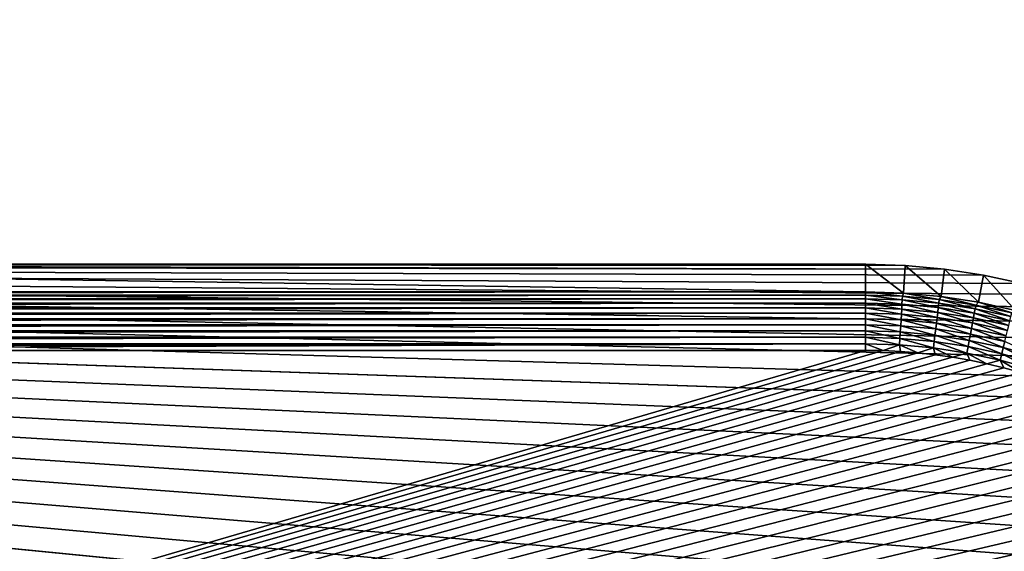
# Model space of a CAD drawing. Extents: x -255 to 255, y -598 to 598.
# Tile 146 of 201: x 141 to 217, y 224 to 264. Entities that reach past the tile are written whole.
import ezdxf

# ---------------------------------------------------------------- set-up
doc = ezdxf.new("R2010")
doc.units = 0
doc.header["$LTSCALE"] = 21.359881
for name, color, linetype in [('1', 7, 'CONTINUOUS'), ('2', 7, 'CONTINUOUS'), ('25', 7, 'CONTINUOUS'), ('26', 7, 'CONTINUOUS'), ('43', 7, 'CONTINUOUS'), ('44', 7, 'CONTINUOUS')]:
    doc.layers.add(name, color=color, linetype=linetype)

msp = doc.modelspace()

# ---------------------------------------------------------------- linework, layer by layer
at = {"layer": '1', "color": 7, "linetype": 'CONTINUOUS'}
for points in [[(64.2, 147.5), (-255, 264.3), (205.95, 147.5), (64.2, 147.5)], [(205.95, 147.5), (-255, 264.3), (208.97, 147.593), (205.95, 147.5)], [(208.97, 147.593), (-255, 264.3), (211.978, 147.872), (208.97, 147.593)], [(211.978, 147.872), (-255, 264.3), (214.963, 148.335), (211.978, 147.872)], [(214.963, 148.335), (-255, 264.3), (217.914, 148.981), (214.963, 148.335)], [(217.914, 148.981), (-255, 264.3), (220.82, 149.808), (217.914, 148.981)], [(220.82, 149.808), (-255, 264.3), (223.669, 150.812), (220.82, 149.808)], [(223.669, 150.812), (-255, 264.3), (226.451, 151.99), (223.669, 150.812)], [(226.451, 151.99), (-255, 264.3), (229.155, 153.336), (226.451, 151.99)], [(229.155, 153.336), (-255, 264.3), (231.771, 154.847), (229.155, 153.336)], [(231.771, 154.847), (-255, 264.3), (234.29, 156.516), (231.771, 154.847)], [(234.29, 156.516), (-255, 264.3), (236.701, 158.336), (234.29, 156.516)], [(236.701, 158.336), (-255, 264.3), (238.995, 160.302), (236.701, 158.336)], [(238.995, 160.302), (-255, 264.3), (241.164, 162.405), (238.995, 160.302)], [(241.164, 162.405), (-255, 264.3), (243.199, 164.637), (241.164, 162.405)], [(243.199, 164.637), (-255, 264.3), (245.093, 166.991), (243.199, 164.637)], [(245.093, 166.991), (-255, 264.3), (246.838, 169.457), (245.093, 166.991)], [(246.838, 169.457), (-255, 264.3), (248.429, 172.025), (246.838, 169.457)], [(248.429, 172.025), (-255, 264.3), (249.858, 174.687), (248.429, 172.025)], [(249.858, 174.687), (-255, 264.3), (251.12, 177.431), (249.858, 174.687)], [(251.12, 177.431), (-255, 264.3), (252.212, 180.248), (251.12, 177.431)], [(252.212, 180.248), (-255, 264.3), (253.128, 183.127), (252.212, 180.248)], [(253.128, 183.127), (-255, 264.3), (253.864, 186.057), (253.128, 183.127)], [(253.864, 186.057), (-255, 264.3), (254.42, 189.026), (253.864, 186.057)], [(254.42, 189.026), (-255, 264.3), (254.791, 192.024), (254.42, 189.026)], [(254.791, 192.024), (-255, 264.3), (254.977, 195.039), (254.791, 192.024)], [(254.977, 195.039), (-255, 264.3), (254.977, 198.061), (254.977, 195.039)], [(254.977, 198.061), (-255, 264.3), (254.791, 201.076), (254.977, 198.061)], [(254.791, 201.076), (-255, 264.3), (254.42, 204.074), (254.791, 201.076)], [(254.42, 204.074), (-255, 264.3), (253.864, 207.043), (254.42, 204.074)], [(-255, 264.3), (-82.544, 245.921), (253.864, 207.043), (-255, 264.3)], [(253.128, 209.973), (253.864, 207.043), (-82.544, 245.921), (253.128, 209.973)], [(252.212, 212.852), (253.128, 209.973), (-82.544, 245.921), (252.212, 212.852)], [(-80.052, 245.68), (252.212, 212.852), (-82.544, 245.921), (-80.052, 245.68)], [(251.12, 215.669), (252.212, 212.852), (-80.052, 245.68), (251.12, 215.669)], [(249.858, 218.413), (251.12, 215.669), (-80.052, 245.68), (249.858, 218.413)], [(248.429, 221.075), (249.858, 218.413), (-80.052, 245.68), (248.429, 221.075)], [(246.838, 223.643), (248.429, 221.075), (-80.052, 245.68), (246.838, 223.643)], [(245.093, 226.109), (246.838, 223.643), (-80.052, 245.68), (245.093, 226.109)], [(243.199, 228.463), (245.093, 226.109), (-80.052, 245.68), (243.199, 228.463)], [(241.164, 230.695), (243.199, 228.463), (-80.052, 245.68), (241.164, 230.695)], [(238.995, 232.798), (241.164, 230.695), (-80.052, 245.68), (238.995, 232.798)], [(236.701, 234.764), (238.995, 232.798), (-80.052, 245.68), (236.701, 234.764)], [(-77.55, 245.6), (236.701, 234.764), (-80.052, 245.68), (-77.55, 245.6)], [(234.29, 236.584), (236.701, 234.764), (-77.55, 245.6), (234.29, 236.584)], [(231.771, 238.253), (234.29, 236.584), (-77.55, 245.6), (231.771, 238.253)], [(229.155, 239.764), (231.771, 238.253), (-77.55, 245.6), (229.155, 239.764)], [(226.451, 241.11), (229.155, 239.764), (-77.55, 245.6), (226.451, 241.11)], [(223.669, 242.288), (226.451, 241.11), (-77.55, 245.6), (223.669, 242.288)], [(220.82, 243.292), (223.669, 242.288), (-77.55, 245.6), (220.82, 243.292)], [(217.914, 244.119), (220.82, 243.292), (-77.55, 245.6), (217.914, 244.119)], [(214.963, 244.765), (217.914, 244.119), (-77.55, 245.6), (214.963, 244.765)], [(211.978, 245.228), (214.963, 244.765), (-77.55, 245.6), (211.978, 245.228)], [(-77.55, 245.6), (64.2, 245.6), (211.978, 245.228), (-77.55, 245.6)], [(205.95, 245.6), (208.97, 245.507), (64.2, 245.6), (205.95, 245.6)], [(208.97, 245.507), (211.978, 245.228), (64.2, 245.6), (208.97, 245.507)]]:
    msp.add_3dface(points, dxfattribs=at)
at = {"layer": '2', "color": 7, "linetype": 'CONTINUOUS'}
for points in [[(205.95, 239.016, 7), (64.2, 239.016, 7), (-91.384, 151.937, 7), (205.95, 239.016, 7)], [(207.284, 238.995, 7), (205.95, 239.016, 7), (-91.384, 151.937, 7), (207.284, 238.995, 7)], [(208.616, 238.932, 7), (207.284, 238.995, 7), (-91.384, 151.937, 7), (208.616, 238.932, 7)], [(209.946, 238.827, 7), (208.616, 238.932, 7), (-91.384, 151.937, 7), (209.946, 238.827, 7)], [(211.272, 238.681, 7), (209.946, 238.827, 7), (-91.384, 151.937, 7), (211.272, 238.681, 7)], [(-91.384, 151.937, 7), (-88.681, 152.706, 7), (211.272, 238.681, 7), (-91.384, 151.937, 7)], [(212.593, 238.493, 7), (211.272, 238.681, 7), (-88.681, 152.706, 7), (212.593, 238.493, 7)], [(213.907, 238.264, 7), (212.593, 238.493, 7), (-88.681, 152.706, 7), (213.907, 238.264, 7)], [(215.214, 237.993, 7), (213.907, 238.264, 7), (-88.681, 152.706, 7), (215.214, 237.993, 7)], [(216.511, 237.682, 7), (215.214, 237.993, 7), (-88.681, 152.706, 7), (216.511, 237.682, 7)], [(217.798, 237.33, 7), (216.511, 237.682, 7), (-88.681, 152.706, 7), (217.798, 237.33, 7)], [(219.073, 236.937, 7), (217.798, 237.33, 7), (-88.681, 152.706, 7), (219.073, 236.937, 7)], [(220.335, 236.505, 7), (219.073, 236.937, 7), (-88.681, 152.706, 7), (220.335, 236.505, 7)], [(221.583, 236.034, 7), (220.335, 236.505, 7), (-88.681, 152.706, 7), (221.583, 236.034, 7)], [(222.815, 235.523, 7), (221.583, 236.034, 7), (-88.681, 152.706, 7), (222.815, 235.523, 7)], [(224.031, 234.974, 7), (222.815, 235.523, 7), (-88.681, 152.706, 7), (224.031, 234.974, 7)], [(225.229, 234.387, 7), (224.031, 234.974, 7), (-88.681, 152.706, 7), (225.229, 234.387, 7)], [(226.408, 233.763, 7), (225.229, 234.387, 7), (-88.681, 152.706, 7), (226.408, 233.763, 7)], [(227.567, 233.102, 7), (226.408, 233.763, 7), (-88.681, 152.706, 7), (227.567, 233.102, 7)], [(228.704, 232.405, 7), (227.567, 233.102, 7), (-88.681, 152.706, 7), (228.704, 232.405, 7)], [(229.819, 231.673, 7), (228.704, 232.405, 7), (-88.681, 152.706, 7), (229.819, 231.673, 7)], [(230.911, 230.906, 7), (229.819, 231.673, 7), (-88.681, 152.706, 7), (230.911, 230.906, 7)], [(231.978, 230.105, 7), (230.911, 230.906, 7), (-88.681, 152.706, 7), (231.978, 230.105, 7)], [(233.019, 229.271, 7), (231.978, 230.105, 7), (-88.681, 152.706, 7), (233.019, 229.271, 7)], [(234.033, 228.404, 7), (233.019, 229.271, 7), (-88.681, 152.706, 7), (234.033, 228.404, 7)], [(235.02, 227.506, 7), (234.033, 228.404, 7), (-88.681, 152.706, 7), (235.02, 227.506, 7)], [(235.978, 226.578, 7), (235.02, 227.506, 7), (-88.681, 152.706, 7), (235.978, 226.578, 7)], [(236.906, 225.62, 7), (235.978, 226.578, 7), (-88.681, 152.706, 7), (236.906, 225.62, 7)], [(-88.681, 152.706, 7), (-85.935, 153.307, 7), (236.906, 225.62, 7), (-88.681, 152.706, 7)], [(237.804, 224.633, 7), (236.906, 225.62, 7), (-85.935, 153.307, 7), (237.804, 224.633, 7)], [(238.67, 223.619, 7), (237.804, 224.633, 7), (-85.935, 153.307, 7), (238.67, 223.619, 7)]]:
    msp.add_3dface(points, dxfattribs=at)
at = {"layer": '25', "color": 7, "linetype": 'CONTINUOUS'}
for points in [[(208.97, 245.507), (205.95, 245.6), (208.84, 243.401, 4.231), (208.97, 245.507)], [(208.84, 243.401, 4.231), (205.95, 245.6), (205.95, 243.491, 4.231), (208.84, 243.401, 4.231)], [(211.718, 243.135, 4.231), (208.97, 245.507), (208.84, 243.401, 4.231), (211.718, 243.135, 4.231)], [(211.978, 245.228), (208.97, 245.507), (211.718, 243.135, 4.231), (211.978, 245.228)], [(214.575, 242.691, 4.231), (211.978, 245.228), (211.718, 243.135, 4.231), (214.575, 242.691, 4.231)], [(214.963, 244.765), (211.978, 245.228), (214.575, 242.691, 4.231), (214.963, 244.765)], [(217.399, 242.073, 4.231), (214.963, 244.765), (214.575, 242.691, 4.231), (217.399, 242.073, 4.231)], [(217.914, 244.119), (214.963, 244.765), (217.399, 242.073, 4.231), (217.914, 244.119)]]:
    msp.add_3dface(points, dxfattribs=at)
at = {"layer": '26', "color": 7, "linetype": 'CONTINUOUS'}
for points in [[(205.95, 245.6), (64.2, 245.6), (205.95, 243.491, 4.231), (205.95, 245.6)], [(205.95, 243.491, 4.231), (64.2, 245.6), (64.2, 243.491, 4.231), (205.95, 243.491, 4.231)]]:
    msp.add_3dface(points, dxfattribs=at)
at = {"layer": '43', "color": 7, "linetype": 'CONTINUOUS'}
for points in [[(205.95, 243.491, 4.231), (64.2, 243.491, 4.231), (-77.55, 243.246, 4.666), (205.95, 243.491, 4.231)], [(205.95, 243.491, 4.231), (-77.55, 243.246, 4.666), (205.95, 243.243, 4.67), (205.95, 243.491, 4.231)], [(-77.55, 243.246, 4.666), (-77.55, 242.956, 5.078), (205.95, 243.243, 4.67), (-77.55, 243.246, 4.666)], [(205.95, 243.243, 4.67), (-77.55, 242.956, 5.078), (205.95, 242.953, 5.082), (205.95, 243.243, 4.67)], [(-77.55, 242.956, 5.078), (-77.55, 242.626, 5.459), (205.95, 242.953, 5.082), (-77.55, 242.956, 5.078)], [(205.95, 242.953, 5.082), (-77.55, 242.626, 5.459), (205.95, 242.623, 5.463), (205.95, 242.953, 5.082)], [(-77.55, 242.626, 5.459), (-77.55, 242.259, 5.805), (205.95, 242.623, 5.463), (-77.55, 242.626, 5.459)], [(205.95, 242.623, 5.463), (-77.55, 242.259, 5.805), (205.95, 242.256, 5.808), (205.95, 242.623, 5.463)], [(-77.55, 242.259, 5.805), (-77.55, 241.86, 6.112), (205.95, 242.256, 5.808), (-77.55, 242.259, 5.805)], [(205.95, 242.256, 5.808), (-77.55, 241.86, 6.112), (205.95, 241.856, 6.115), (205.95, 242.256, 5.808)], [(-77.55, 241.86, 6.112), (-77.55, 241.431, 6.378), (205.95, 241.856, 6.115), (-77.55, 241.86, 6.112)], [(205.95, 241.856, 6.115), (-77.55, 241.431, 6.378), (205.95, 241.427, 6.38), (205.95, 241.856, 6.115)], [(-77.55, 241.431, 6.378), (-77.55, 240.978, 6.599), (205.95, 241.427, 6.38), (-77.55, 241.431, 6.378)], [(205.95, 241.427, 6.38), (-77.55, 240.978, 6.599), (205.95, 240.974, 6.601), (205.95, 241.427, 6.38)], [(-77.55, 240.978, 6.599), (-77.55, 240.505, 6.773), (205.95, 240.974, 6.601), (-77.55, 240.978, 6.599)], [(205.95, 240.974, 6.601), (-77.55, 240.505, 6.773), (205.95, 240.501, 6.774), (205.95, 240.974, 6.601)], [(-77.55, 240.505, 6.773), (-77.55, 240.017, 6.899), (205.95, 240.501, 6.774), (-77.55, 240.505, 6.773)], [(205.95, 240.501, 6.774), (-77.55, 240.017, 6.899), (205.95, 240.013, 6.9), (205.95, 240.501, 6.774)], [(-77.55, 240.017, 6.899), (-77.55, 239.519, 6.975), (205.95, 240.013, 6.9), (-77.55, 240.017, 6.899)], [(205.95, 240.013, 6.9), (-77.55, 239.519, 6.975), (205.95, 239.514, 6.975), (205.95, 240.013, 6.9)], [(-77.55, 239.519, 6.975), (-77.55, 239.016, 7), (205.95, 239.514, 6.975), (-77.55, 239.519, 6.975)], [(-77.55, 239.016, 7), (64.2, 239.016, 7), (205.95, 239.514, 6.975), (-77.55, 239.016, 7)], [(64.2, 239.016, 7), (205.95, 239.016, 7), (205.95, 239.514, 6.975), (64.2, 239.016, 7)]]:
    msp.add_3dface(points, dxfattribs=at)
at = {"layer": '44', "color": 7, "linetype": 'CONTINUOUS'}
for points in [[(208.84, 243.401, 4.231), (205.95, 243.491, 4.231), (208.769, 243.158, 4.67), (208.84, 243.401, 4.231)], [(205.95, 243.491, 4.231), (205.95, 243.243, 4.67), (208.769, 243.158, 4.67), (205.95, 243.491, 4.231)], [(205.95, 243.243, 4.67), (205.95, 242.953, 5.082), (208.752, 242.868, 5.082), (205.95, 243.243, 4.67)], [(205.95, 243.243, 4.67), (208.752, 242.868, 5.082), (208.769, 243.158, 4.67), (205.95, 243.243, 4.67)], [(205.95, 242.953, 5.082), (205.95, 242.623, 5.463), (208.732, 242.539, 5.463), (205.95, 242.953, 5.082)], [(205.95, 242.953, 5.082), (208.732, 242.539, 5.463), (208.752, 242.868, 5.082), (205.95, 242.953, 5.082)], [(208.752, 242.868, 5.082), (211.543, 242.615, 5.082), (208.769, 243.158, 4.67), (208.752, 242.868, 5.082)], [(208.84, 243.401, 4.231), (208.769, 243.158, 4.67), (211.578, 242.903, 4.67), (208.84, 243.401, 4.231)], [(208.769, 243.158, 4.67), (211.543, 242.615, 5.082), (211.578, 242.903, 4.67), (208.769, 243.158, 4.67)], [(211.718, 243.135, 4.231), (208.84, 243.401, 4.231), (211.578, 242.903, 4.67), (211.718, 243.135, 4.231)], [(211.543, 242.615, 5.082), (214.314, 242.193, 5.082), (211.578, 242.903, 4.67), (211.543, 242.615, 5.082)], [(211.718, 243.135, 4.231), (211.578, 242.903, 4.67), (214.367, 242.479, 4.67), (211.718, 243.135, 4.231)], [(211.578, 242.903, 4.67), (214.314, 242.193, 5.082), (214.367, 242.479, 4.67), (211.578, 242.903, 4.67)], [(214.575, 242.691, 4.231), (211.718, 243.135, 4.231), (214.367, 242.479, 4.67), (214.575, 242.691, 4.231)], [(205.95, 242.623, 5.463), (205.95, 242.256, 5.808), (208.71, 242.172, 5.808), (205.95, 242.623, 5.463)], [(205.95, 242.623, 5.463), (208.71, 242.172, 5.808), (208.732, 242.539, 5.463), (205.95, 242.623, 5.463)], [(205.95, 242.256, 5.808), (205.95, 241.856, 6.115), (208.686, 241.773, 6.115), (205.95, 242.256, 5.808)], [(205.95, 242.256, 5.808), (208.686, 241.773, 6.115), (208.71, 242.172, 5.808), (205.95, 242.256, 5.808)], [(208.686, 241.773, 6.115), (211.411, 241.526, 6.115), (208.71, 242.172, 5.808), (208.686, 241.773, 6.115)], [(208.71, 242.172, 5.808), (211.459, 241.923, 5.808), (208.732, 242.539, 5.463), (208.71, 242.172, 5.808)], [(208.71, 242.172, 5.808), (211.411, 241.526, 6.115), (211.459, 241.923, 5.808), (208.71, 242.172, 5.808)], [(208.732, 242.539, 5.463), (211.503, 242.287, 5.463), (208.752, 242.868, 5.082), (208.732, 242.539, 5.463)], [(208.732, 242.539, 5.463), (211.459, 241.923, 5.808), (211.503, 242.287, 5.463), (208.732, 242.539, 5.463)], [(208.752, 242.868, 5.082), (211.503, 242.287, 5.463), (211.543, 242.615, 5.082), (208.752, 242.868, 5.082)], [(211.459, 241.923, 5.808), (214.189, 241.507, 5.808), (211.503, 242.287, 5.463), (211.459, 241.923, 5.808)], [(211.503, 242.287, 5.463), (214.255, 241.868, 5.463), (211.543, 242.615, 5.082), (211.503, 242.287, 5.463)], [(211.503, 242.287, 5.463), (214.189, 241.507, 5.808), (214.255, 241.868, 5.463), (211.503, 242.287, 5.463)], [(211.543, 242.615, 5.082), (214.255, 241.868, 5.463), (214.314, 242.193, 5.082), (211.543, 242.615, 5.082)], [(214.255, 241.868, 5.463), (216.976, 241.284, 5.463), (214.314, 242.193, 5.082), (214.255, 241.868, 5.463)], [(214.314, 242.193, 5.082), (217.055, 241.605, 5.082), (214.367, 242.479, 4.67), (214.314, 242.193, 5.082)], [(214.314, 242.193, 5.082), (216.976, 241.284, 5.463), (217.055, 241.605, 5.082), (214.314, 242.193, 5.082)], [(214.575, 242.691, 4.231), (214.367, 242.479, 4.67), (217.124, 241.887, 4.67), (214.575, 242.691, 4.231)], [(214.367, 242.479, 4.67), (217.055, 241.605, 5.082), (217.124, 241.887, 4.67), (214.367, 242.479, 4.67)], [(217.399, 242.073, 4.231), (214.575, 242.691, 4.231), (217.124, 241.887, 4.67), (217.399, 242.073, 4.231)], [(205.95, 241.856, 6.115), (205.95, 241.427, 6.38), (208.66, 241.345, 6.38), (205.95, 241.856, 6.115)], [(205.95, 241.856, 6.115), (208.66, 241.345, 6.38), (208.686, 241.773, 6.115), (205.95, 241.856, 6.115)], [(205.95, 241.427, 6.38), (205.95, 240.974, 6.601), (208.632, 240.893, 6.601), (205.95, 241.427, 6.38)], [(205.95, 241.427, 6.38), (208.632, 240.893, 6.601), (208.66, 241.345, 6.38), (205.95, 241.427, 6.38)], [(208.66, 241.345, 6.38), (211.359, 241.1, 6.38), (208.686, 241.773, 6.115), (208.66, 241.345, 6.38)], [(208.686, 241.773, 6.115), (211.359, 241.1, 6.38), (211.411, 241.526, 6.115), (208.686, 241.773, 6.115)], [(211.359, 241.1, 6.38), (214.039, 240.692, 6.38), (211.411, 241.526, 6.115), (211.359, 241.1, 6.38)], [(211.411, 241.526, 6.115), (214.117, 241.114, 6.115), (211.459, 241.923, 5.808), (211.411, 241.526, 6.115)], [(211.411, 241.526, 6.115), (214.039, 240.692, 6.38), (214.117, 241.114, 6.115), (211.411, 241.526, 6.115)], [(211.459, 241.923, 5.808), (214.117, 241.114, 6.115), (214.189, 241.507, 5.808), (211.459, 241.923, 5.808)], [(214.117, 241.114, 6.115), (216.792, 240.539, 6.115), (214.189, 241.507, 5.808), (214.117, 241.114, 6.115)], [(214.189, 241.507, 5.808), (216.888, 240.928, 5.808), (214.255, 241.868, 5.463), (214.189, 241.507, 5.808)], [(214.189, 241.507, 5.808), (216.792, 240.539, 6.115), (216.888, 240.928, 5.808), (214.189, 241.507, 5.808)], [(214.255, 241.868, 5.463), (216.888, 240.928, 5.808), (216.976, 241.284, 5.463), (214.255, 241.868, 5.463)], [(205.95, 240.974, 6.601), (205.95, 240.501, 6.774), (208.604, 240.421, 6.774), (205.95, 240.974, 6.601)], [(205.95, 240.974, 6.601), (208.604, 240.421, 6.774), (208.632, 240.893, 6.601), (205.95, 240.974, 6.601)], [(208.604, 240.421, 6.774), (211.248, 240.18, 6.774), (208.632, 240.893, 6.601), (208.604, 240.421, 6.774)], [(208.632, 240.893, 6.601), (211.305, 240.65, 6.601), (208.66, 241.345, 6.38), (208.632, 240.893, 6.601)], [(208.632, 240.893, 6.601), (211.248, 240.18, 6.774), (211.305, 240.65, 6.601), (208.632, 240.893, 6.601)], [(208.66, 241.345, 6.38), (211.305, 240.65, 6.601), (211.359, 241.1, 6.38), (208.66, 241.345, 6.38)], [(211.248, 240.18, 6.774), (213.872, 239.781, 6.774), (211.305, 240.65, 6.601), (211.248, 240.18, 6.774)], [(211.305, 240.65, 6.601), (213.958, 240.246, 6.601), (211.359, 241.1, 6.38), (211.305, 240.65, 6.601)], [(211.305, 240.65, 6.601), (213.872, 239.781, 6.774), (213.958, 240.246, 6.601), (211.305, 240.65, 6.601)], [(211.359, 241.1, 6.38), (213.958, 240.246, 6.601), (214.039, 240.692, 6.38), (211.359, 241.1, 6.38)], [(213.958, 240.246, 6.601), (216.581, 239.683, 6.601), (214.039, 240.692, 6.38), (213.958, 240.246, 6.601)], [(214.039, 240.692, 6.38), (216.69, 240.123, 6.38), (214.117, 241.114, 6.115), (214.039, 240.692, 6.38)], [(214.039, 240.692, 6.38), (216.581, 239.683, 6.601), (216.69, 240.123, 6.38), (214.039, 240.692, 6.38)], [(214.117, 241.114, 6.115), (216.69, 240.123, 6.38), (216.792, 240.539, 6.115), (214.117, 241.114, 6.115)], [(205.95, 240.501, 6.774), (205.95, 240.013, 6.9), (208.574, 239.933, 6.9), (205.95, 240.501, 6.774)], [(205.95, 240.501, 6.774), (208.574, 239.933, 6.9), (208.604, 240.421, 6.774), (205.95, 240.501, 6.774)], [(205.95, 240.013, 6.9), (205.95, 239.514, 6.975), (208.544, 239.436, 6.975), (205.95, 240.013, 6.9)], [(205.95, 240.013, 6.9), (208.544, 239.436, 6.975), (208.574, 239.933, 6.9), (205.95, 240.013, 6.9)], [(208.544, 239.436, 6.975), (211.129, 239.201, 6.975), (208.574, 239.933, 6.9), (208.544, 239.436, 6.975)], [(208.574, 239.933, 6.9), (211.189, 239.696, 6.9), (208.604, 240.421, 6.774), (208.574, 239.933, 6.9)], [(208.574, 239.933, 6.9), (211.129, 239.201, 6.975), (211.189, 239.696, 6.9), (208.574, 239.933, 6.9)], [(208.604, 240.421, 6.774), (211.189, 239.696, 6.9), (211.248, 240.18, 6.774), (208.604, 240.421, 6.774)], [(211.189, 239.696, 6.9), (213.784, 239.301, 6.9), (211.248, 240.18, 6.774), (211.189, 239.696, 6.9)], [(211.248, 240.18, 6.774), (213.784, 239.301, 6.9), (213.872, 239.781, 6.774), (211.248, 240.18, 6.774)], [(213.872, 239.781, 6.774), (216.468, 239.224, 6.774), (213.958, 240.246, 6.601), (213.872, 239.781, 6.774)], [(213.958, 240.246, 6.601), (216.468, 239.224, 6.774), (216.581, 239.683, 6.601), (213.958, 240.246, 6.601)], [(205.95, 239.016, 7), (207.284, 238.995, 7), (205.95, 239.514, 6.975), (205.95, 239.016, 7)], [(205.95, 239.514, 6.975), (207.284, 238.995, 7), (208.544, 239.436, 6.975), (205.95, 239.514, 6.975)], [(207.284, 238.995, 7), (208.616, 238.932, 7), (208.544, 239.436, 6.975), (207.284, 238.995, 7)], [(208.616, 238.932, 7), (209.946, 238.827, 7), (208.544, 239.436, 6.975), (208.616, 238.932, 7)], [(208.544, 239.436, 6.975), (209.946, 238.827, 7), (211.129, 239.201, 6.975), (208.544, 239.436, 6.975)], [(209.946, 238.827, 7), (211.272, 238.681, 7), (211.129, 239.201, 6.975), (209.946, 238.827, 7)], [(211.129, 239.201, 6.975), (213.695, 238.81, 6.975), (211.189, 239.696, 6.9), (211.129, 239.201, 6.975)], [(211.272, 238.681, 7), (212.593, 238.493, 7), (211.129, 239.201, 6.975), (211.272, 238.681, 7)], [(211.129, 239.201, 6.975), (212.593, 238.493, 7), (213.695, 238.81, 6.975), (211.129, 239.201, 6.975)], [(211.189, 239.696, 6.9), (213.695, 238.81, 6.975), (213.784, 239.301, 6.9), (211.189, 239.696, 6.9)], [(213.695, 238.81, 6.975), (216.232, 238.266, 6.975), (213.784, 239.301, 6.9), (213.695, 238.81, 6.975)], [(213.784, 239.301, 6.9), (216.351, 238.75, 6.9), (213.872, 239.781, 6.774), (213.784, 239.301, 6.9)], [(213.784, 239.301, 6.9), (216.232, 238.266, 6.975), (216.351, 238.75, 6.9), (213.784, 239.301, 6.9)], [(213.872, 239.781, 6.774), (216.351, 238.75, 6.9), (216.468, 239.224, 6.774), (213.872, 239.781, 6.774)], [(216.351, 238.75, 6.9), (218.88, 238.045, 6.9), (216.468, 239.224, 6.774), (216.351, 238.75, 6.9)], [(216.468, 239.224, 6.774), (219.026, 238.511, 6.774), (216.581, 239.683, 6.601), (216.468, 239.224, 6.774)], [(216.468, 239.224, 6.774), (218.88, 238.045, 6.9), (219.026, 238.511, 6.774), (216.468, 239.224, 6.774)], [(212.593, 238.493, 7), (213.907, 238.264, 7), (213.695, 238.81, 6.975), (212.593, 238.493, 7)], [(213.907, 238.264, 7), (215.214, 237.993, 7), (213.695, 238.81, 6.975), (213.907, 238.264, 7)], [(213.695, 238.81, 6.975), (215.214, 237.993, 7), (216.232, 238.266, 6.975), (213.695, 238.81, 6.975)], [(216.232, 238.266, 6.975), (218.732, 237.569, 6.975), (216.351, 238.75, 6.9), (216.232, 238.266, 6.975)], [(216.351, 238.75, 6.9), (218.732, 237.569, 6.975), (218.88, 238.045, 6.9), (216.351, 238.75, 6.9)], [(215.214, 237.993, 7), (216.511, 237.682, 7), (216.232, 238.266, 6.975), (215.214, 237.993, 7)], [(216.511, 237.682, 7), (217.798, 237.33, 7), (216.232, 238.266, 6.975), (216.511, 237.682, 7)], [(216.232, 238.266, 6.975), (217.798, 237.33, 7), (218.732, 237.569, 6.975), (216.232, 238.266, 6.975)]]:
    msp.add_3dface(points, dxfattribs=at)

doc.saveas('drawing.dxf')
